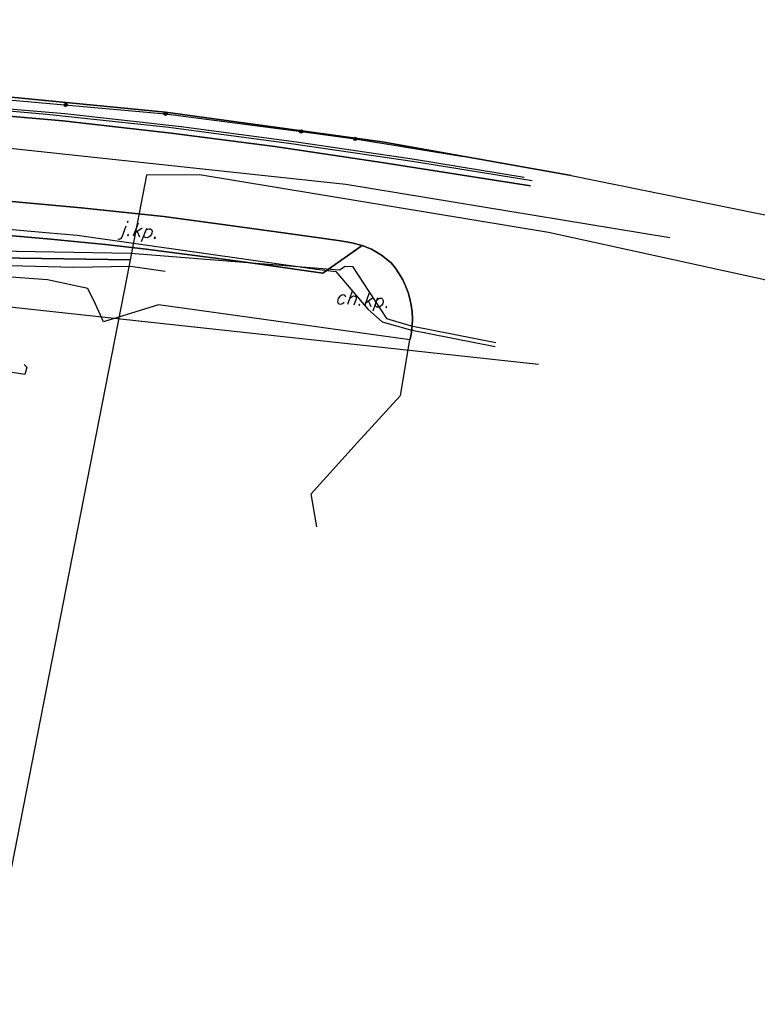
# Model space of a CAD drawing. Extents: x 1945528 to 1977779, y 1674768 to 1697044.
# Tile 21 of 23: x 1967015 to 1972397, y 1685578 to 1692761. Entities that reach past the tile are written whole.
import ezdxf

# ---------------------------------------------------------------- set-up
doc = ezdxf.new("R2010")
doc.units = 0
doc.header["$MEASUREMENT"] = 0
for name, pattern in [('4001', [0]), ('4002', [2000, 1000, -1000]), ('4003', [3000, 2000, -1000]), ('4004', [4000, 3000, -1000])]:
    doc.linetypes.add(name, pattern=pattern)
doc.layers.add('area', color=6, linetype='Continuous', plot=False)
for name, color, linetype in [('DROGI', 135, 'Continuous'), ('DZIALKI', 7, 'Continuous'), ('OGRODZENIA', 184, 'Continuous'), ('PROJEKTY', 1, 'Continuous'), ('SYSTEM', 7, 'Continuous'), ('UZ_ENERGIA', 10, 'Continuous'), ('UZ_GAZ', 54, 'Continuous'), ('UZ_KANALIZACJA', 14, 'Continuous'), ('UZ_TELEKOMUNIKACJA', 210, 'Continuous'), ('UZ_WODA', 140, 'Continuous'), ('UZYTKI', 7, 'Continuous')]:
    doc.layers.add(name, color=color, linetype=linetype)
doc.styles.get("Standard").update_dxf_attribs({"font": 'txt', "bigfont": 'BIGFONT.SHX'})

# ---------------------------------------------------------------- blocks, each defined once
blk = doc.blocks.new('1281')
at = {"layer": 'OGRODZENIA', "color": 184, "linetype": 'Continuous'}
for radius in [0.24, 0.16, 0.08]:
    blk.add_circle((0, 0), radius, dxfattribs=at)
blk = doc.blocks.new('1001')
at = {"layer": 'SYSTEM', "color": 250, "linetype": 'Continuous'}
blk.add_line((0, 0), (0, 0), dxfattribs=at)
blk = doc.blocks.new('soc mdcp')
at = {"layer": 'DROGI', "color": 8, "linetype": '4004'}
for p, q in [((69.1, 70.33, 152.371), (58.12, 71.33, 152.421)), ((61.87, 71.5, 151.661), (69.26, 70.87, 150.881)), ((69.26, 70.87, 150.881), (77.74, 69.94, 150.841)), ((77.02, 69.44, 152.341), (69.1, 70.33, 152.371)), ((77.74, 69.94, 150.841), (86.16, 68.8, 150.821)), ((84.58, 68.46, 152.301), (77.02, 69.44, 152.341)), ((92.38, 67.31, 152.271), (84.58, 68.46, 152.301)), ((86.16, 68.8, 150.821), (94.77, 67.54, 150.781)), ((94.77, 67.54, 150.781), (102.77, 66.24, 150.731)), ((103.24, 65.59, 152.211), (92.38, 67.31, 152.271)), ((49.281, 63.434), (68.221, 61.697)), ((68.221, 61.697), (70.212, 61.507)), ((70.212, 61.507), (72.217, 61.325)), ((72.217, 61.325), (75.192, 60.98)), ((88.068, 59.239), (90.938, 61.251)), ((90.938, 61.251), (91.624, 60.989)), ((75.192, 60.98), (78.169, 60.586)), ((78.169, 60.586), (81.165, 60.209)), ((91.624, 60.989), (92.367, 60.549)), ((92.367, 60.549), (93.06, 59.98)), ((81.165, 60.209), (83.136, 59.943)), ((83.136, 59.943), (88.068, 59.239)), ((93.06, 59.98), (93.376, 59.592)), ((67.994, 58.73), (62.505, 59.145)), ((93.376, 59.592), (93.659, 59.181)), ((93.659, 59.181), (93.909, 58.748)), ((70.937, 58.1), (67.994, 58.73)), ((93.909, 58.748), (94.122, 58.296)), ((94.122, 58.296), (94.299, 57.828)), ((71.48, 56.978), (70.937, 58.1)), ((94.299, 57.828), (94.438, 57.348)), ((72.085, 55.675), (71.48, 56.978)), ((76.09, 56.91), (72.085, 55.675)), ((94.43, 54.36), (76.09, 56.91)), ((94.438, 57.348), (94.53, 56.9)), ((94.53, 56.9), (94.593, 56.404)), ((94.593, 56.404), (94.616, 55.905)), ((94.599, 55.405), (94.542, 54.909)), ((94.616, 55.905), (94.599, 55.405)), ((94.542, 54.909), (94.444, 54.418)), ((94.444, 54.418), (94.43, 54.36))]:
    blk.add_line(p, q, dxfattribs=at)
at = {"layer": 'DROGI', "color": 8, "linetype": '4001'}
for p, q in [((58.12, 71.33, 152.421), (69.1, 70.33, 152.371)), ((69.1, 70.33, 152.371), (77.02, 69.44, 152.341)), ((77.02, 69.44, 152.341), (84.58, 68.46, 152.301)), ((84.58, 68.46, 152.301), (92.38, 67.31, 152.271)), ((92.38, 67.31, 152.271), (103.24, 65.59, 152.211)), ((70.453, 63.996), (55.612, 65.37)), ((76.486, 63.353), (70.453, 63.996)), ((68.221, 61.697), (49.281, 63.434)), ((80.952, 62.747), (76.486, 63.353)), ((85.389, 62.152), (80.952, 62.747)), ((89.375, 61.587), (85.389, 62.152)), ((70.212, 61.507), (68.221, 61.697)), ((72.217, 61.325), (70.212, 61.507)), ((75.192, 60.98), (72.217, 61.325)), ((90.938, 61.251), (88.068, 59.239)), ((90.207, 61.438), (89.375, 61.587)), ((90.938, 61.251), (90.207, 61.438)), ((91.624, 60.989), (90.938, 61.251)), ((78.169, 60.586), (75.192, 60.98)), ((81.165, 60.209), (78.169, 60.586)), ((92.367, 60.549), (91.624, 60.989)), ((93.06, 59.98), (92.367, 60.549)), ((83.136, 59.943), (81.165, 60.209)), ((88.068, 59.239), (83.136, 59.943)), ((93.376, 59.592), (93.06, 59.98)), ((93.659, 59.181), (93.376, 59.592)), ((93.909, 58.748), (93.659, 59.181)), ((94.122, 58.296), (93.909, 58.748)), ((94.299, 57.828), (94.122, 58.296)), ((94.438, 57.348), (94.299, 57.828)), ((94.53, 56.9), (94.438, 57.348)), ((94.593, 56.404), (94.53, 56.9)), ((94.616, 55.905), (94.593, 56.404)), ((94.542, 54.909), (94.599, 55.405)), ((94.599, 55.405), (94.616, 55.905)), ((94.444, 54.418), (94.542, 54.909)), ((93.75, 50.31, 152.431), (94.43, 54.36, 152.351)), ((94.43, 54.36), (94.444, 54.418)), ((90.59, 46.85, 152.351), (93.75, 50.31, 152.431)), ((87.23, 43.12, 152.361), (90.59, 46.85, 152.351)), ((87.65, 40.73), (87.23, 43.12))]:
    blk.add_line(p, q, dxfattribs=at)
at = {"layer": 'DROGI', "color": 8, "linetype": '4003'}
for p, q in [((55.612, 65.37), (70.453, 63.996)), ((70.453, 63.996), (76.486, 63.353)), ((68.221, 61.697), (49.281, 63.434)), ((76.486, 63.353), (80.952, 62.747)), ((80.952, 62.747), (85.389, 62.152)), ((85.389, 62.152), (89.375, 61.587)), ((70.212, 61.507), (68.221, 61.697)), ((72.217, 61.325), (70.212, 61.507)), ((75.192, 60.98), (72.217, 61.325)), ((90.938, 61.251), (88.068, 59.239)), ((89.375, 61.587), (90.207, 61.438)), ((90.207, 61.438), (90.938, 61.251)), ((78.169, 60.586), (75.192, 60.98)), ((81.165, 60.209), (78.169, 60.586)), ((83.136, 59.943), (81.165, 60.209)), ((88.068, 59.239), (83.136, 59.943))]:
    blk.add_line(p, q, dxfattribs=at)
at = {"layer": 'DZIALKI', "color": 7, "linetype": '4001'}
for p, q in [((24.87, 75.94), (76.6, 70.98)), ((76.6, 70.98), (24.87, 75.94)), ((76.6, 70.98), (92.41, 68.82)), ((92.41, 68.82), (76.6, 70.98)), ((92.41, 68.82), (106.2, 66.36)), ((106.2, 66.36), (92.41, 68.82)), ((75.22, 66.38), (74.02, 60.2)), ((79.08, 66.4), (75.22, 66.38)), ((104.54, 62.19), (79.08, 66.4)), ((74.02, 60.2), (33.74, 60.84)), ((33.74, 60.84), (74.02, 60.2)), ((74.02, 60.2), (73.79, 59.07)), ((73.79, 59.07), (70.17, 40.55)), ((70.17, 40.55), (63.39, 5.89))]:
    blk.add_line(p, q, dxfattribs=at)
at = {"layer": 'OGRODZENIA', "color": 184, "linetype": '4001'}
for p, q in [((54.732, 72.773), (76.605, 70.862)), ((76.605, 70.862), (86.494, 69.57)), ((86.494, 69.57), (90.438, 69.027)), ((90.438, 69.027), (98.337, 67.731))]:
    blk.add_line(p, q, dxfattribs=at)
at = {"layer": 'PROJEKTY', "color": 1, "linetype": '4003'}
for p, q in [((37.541, 61.302), (74.06, 60.698)), ((74.06, 60.698), (89.304, 59.481)), ((89.304, 59.481), (89.705, 59.738)), ((89.705, 59.738), (90.245, 59.705)), ((90.245, 59.705), (92.717, 55.922)), ((92.717, 55.922), (94.53, 55.398)), ((94.53, 55.398), (100.699, 54.17))]:
    blk.add_line(p, q, dxfattribs=at)
at = {"layer": 'UZ_ENERGIA', "color": 1, "linetype": '4001'}
for p, q in [((59.05, 71.59), (67.93, 70.84)), ((67.93, 70.84), (76.83, 69.89)), ((76.83, 69.89), (85.77, 68.69)), ((85.77, 68.69), (94.76, 67.38)), ((94.76, 67.38), (103.36, 66)), ((58.57, 62.989, 151.701), (67.876, 62.202, 151.641)), ((67.876, 62.202, 151.641), (70.157, 62.008, 151.651)), ((70.157, 62.008, 151.651), (87.624, 59.527, 151.601)), ((87.624, 59.527, 151.601), (89.016, 59.357, 151.611)), ((89.016, 59.357, 151.611), (91.355, 56.603, 151.651)), ((91.355, 56.603, 151.651), (92.411, 55.69, 151.671)), ((92.411, 55.69, 151.671), (94.475, 55.104, 151.591)), ((94.475, 55.104, 151.591), (100.644, 53.876, 151.561))]:
    blk.add_line(p, q, dxfattribs=at)
at = {"layer": 'UZ_GAZ', "color": 54, "linetype": '4001'}
for p, q in [((61.41, 59.91), (69.88, 59.66)), ((69.88, 59.66), (74.05, 59.74)), ((74.05, 59.74), (76.58, 59.38))]:
    blk.add_line(p, q, dxfattribs=at)
at = {"layer": 'UZ_KANALIZACJA', "color": 14, "linetype": '4001'}
for p, q in [((89.761, 65.702, 150.241), (56.157, 69.283, 150.401)), ((113.399, 61.794, 150.111), (89.761, 65.702, 150.241))]:
    blk.add_line(p, q, dxfattribs=at)
at = {"layer": 'UZ_TELEKOMUNIKACJA', "color": 30, "linetype": '4001'}
blk.add_line((44.448, 59.019), (103.81, 52.59), dxfattribs=at)
at = {"layer": 'UZ_WODA', "color": 5, "linetype": '4001'}
for p, q in [((66.325, 51.843), (34.14, 56.91)), ((66.29, 52.56), (66.47, 52.38)), ((66.47, 52.38), (66.325, 51.843))]:
    blk.add_line(p, q, dxfattribs=at)
at = {"layer": 'UZYTKI', "color": 184, "linetype": '4002'}
for points in [[(-8.82, 53.54, 0), (-34.62, 57.1, 0), (1.86, 77.72, 0), (24.87, 75.94, 0), (76.6, 70.98, 0), (92.41, 68.82, 0), (106.2, 66.36, 0), (155.43, 56.32, 0), (153.92, 52.5, 0), (151.03, 53.39, 0), (149.7, 52.3, 0), (104.54, 62.19, 0), (79.08, 66.4, 0), (75.22, 66.38, 0), (74.02, 60.2, 0), (33.74, 60.84, 0), (31.18, 73.71, 0), (22.39, 68.9, 0), (17.65, 69.3, 0), (15.08, 68.98, 0), (-1.92, 58, 0), (-8.82, 53.54, 0)], [(61.74, 7.52, 0), (42.4, 12.94, 0), (25.78, 17.45, 0), (27.97, 29.22, 0), (33.74, 60.84, 0), (74.02, 60.2, 0), (73.79, 59.07, 0), (70.17, 40.55, 0), (63.39, 5.89, 0), (61.51, 6.47, 0), (61.74, 7.52, 0)]]:
    blk.add_polyline3d(points, dxfattribs=at)
at = {"layer": 'DZIALKI', "color": 7, "xscale": 0.5, "yscale": 0.5, "zscale": 0.5}
for p in [(76.6, 70.98), (76.6, 70.98), (76.6, 70.98), (76.6, 70.98), (92.41, 68.82), (92.41, 68.82), (92.41, 68.82), (92.41, 68.82), (75.22, 66.38), (75.22, 66.38), (79.08, 66.4), (79.08, 66.4), (74.02, 60.2), (74.02, 60.2), (74.02, 60.2), (74.02, 60.2), (73.79, 59.07), (73.79, 59.07), (70.17, 40.55), (70.17, 40.55)]:
    blk.add_blockref('1001', p, dxfattribs=at)
at = {"layer": 'OGRODZENIA', "color": 184, "xscale": 0.5, "yscale": 0.5, "zscale": 0.5}
for p in [(69.314, 71.499), (76.605, 70.862), (76.605, 70.862), (86.494, 69.57), (86.494, 69.57), (90.438, 69.027), (90.438, 69.027)]:
    blk.add_blockref('1281', p, dxfattribs=at)
at = {"layer": 'DROGI', "color": 8, "oblique": 15}
for s, rotation, p in [('j.kp.', 353.91636, (73.206, 62.031)), ('ch.kp.', 355.156, (88.933, 57.016))]:
    blk.add_text(s, height=1, rotation=rotation, dxfattribs=at).set_placement(p)

msp = doc.modelspace()

# ---------------------------------------------------------------- block references
at = {"layer": 'area', "xscale": 100, "yscale": 100, "zscale": 100}
msp.add_blockref('soc mdcp', (1960418.844, 1684989.251, -15084.1), dxfattribs=at)

doc.saveas('drawing.dxf')
